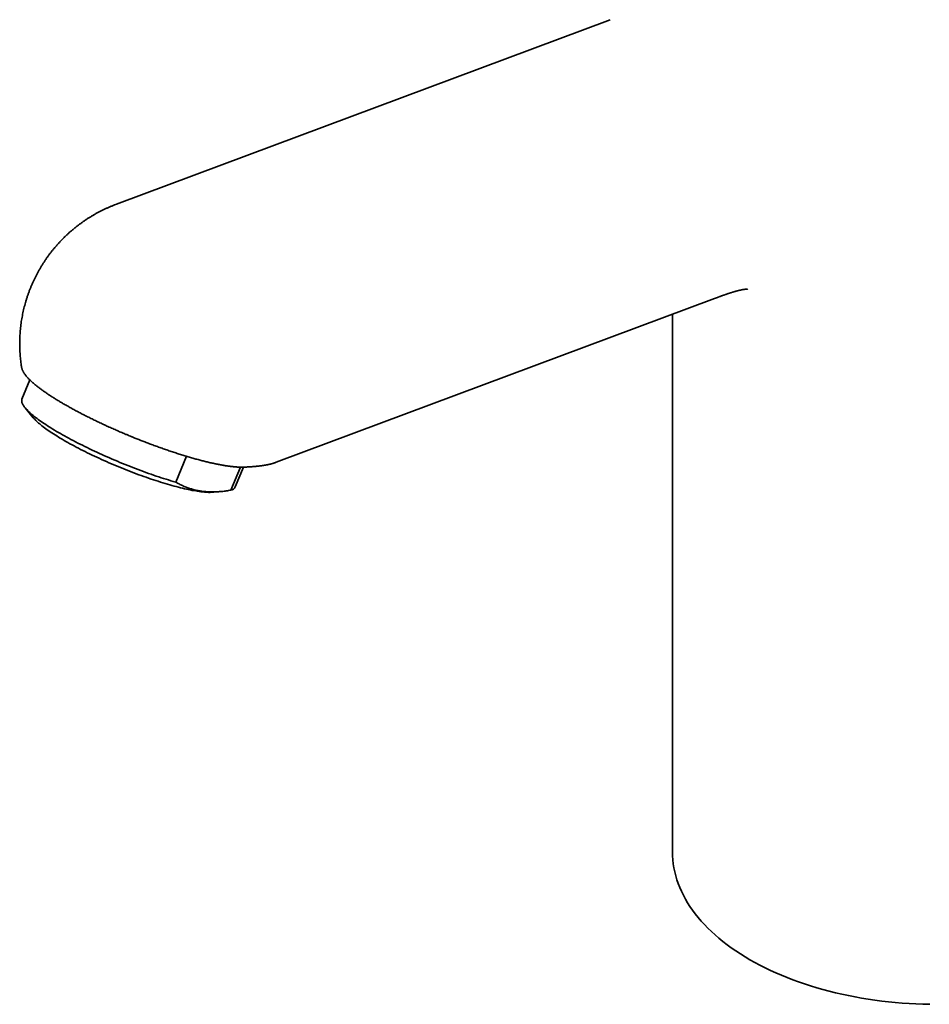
# Model space of a CAD drawing. Header units: millimetres. Extents: x 8 to 747, y 12 to 1054.
# Tile 8 of 26: x 516 to 611, y 324 to 427. Entities that reach past the tile are written whole.
import ezdxf

# ---------------------------------------------------------------- set-up
doc = ezdxf.new("R2010")
doc.units = ezdxf.units.MM

msp = doc.modelspace()

# ---------------------------------------------------------------- linework, layer by layer
at = {"color": 7, "linetype": 'Continuous', "lineweight": 35}
for p, q in [((577.72, 426.51), (526.33, 407.31)), ((542.94, 380.43), (588.57, 397.48)), ((588.57, 397.48), (588.61, 397.49)), ((584.19, 395.84), (584.19, 339.87)), ((516.45, 390.35), (516.45, 390.35)), ((517.31, 389), (516.49, 387.01)), ((516.82, 386.11), (517.67, 385.07)), ((532.49, 378.36), (533.6, 381.06)), ((542.94, 380.43), (542.94, 380.43)), ((538.24, 377.53), (539.23, 379.92)), ((538.68, 377.86), (539.53, 379.93)), ((536.47, 377.31), (537.29, 377.4))]:
    msp.add_line(p, q, dxfattribs=at)
at = {"color": 7, "linetype": 'Continuous', "lineweight": 35, "flags": 128}
for points in [[(532.49, 378.36), (532.24, 378.43), (531.99, 378.51), (531.74, 378.59), (531.49, 378.67), (531.23, 378.75), (530.98, 378.83), (530.72, 378.92), (530.46, 379), (530.19, 379.09), (529.93, 379.19), (529.66, 379.28), (529.39, 379.38), (529.13, 379.47), (528.86, 379.57), (528.59, 379.67), (528.31, 379.78), (528.04, 379.88), (527.77, 379.99), (527.5, 380.09), (527.23, 380.2), (526.96, 380.31), (526.69, 380.42), (526.42, 380.54), (526.15, 380.65), (525.88, 380.77), (525.61, 380.88), (525.34, 381), (525.08, 381.12), (524.81, 381.23), (524.55, 381.35), (524.29, 381.47), (524.03, 381.59), (523.78, 381.71), (523.52, 381.83), (523.27, 381.96), (523.02, 382.08), (522.78, 382.2), (522.53, 382.32), (522.29, 382.44), (522.05, 382.57), (521.82, 382.69), (521.59, 382.81), (521.36, 382.93), (521.14, 383.05), (520.92, 383.18), (520.7, 383.3), (520.49, 383.42), (520.29, 383.54), (520.08, 383.65), (519.88, 383.77), (519.69, 383.89), (519.5, 384.01), (519.32, 384.12), (519.14, 384.24), (518.96, 384.35), (518.79, 384.46), (518.63, 384.57), (518.47, 384.68), (518.32, 384.79), (518.17, 384.9), (518.03, 385.01), (517.89, 385.11), (517.76, 385.21), (517.64, 385.31), (517.52, 385.41), (517.41, 385.51), (517.3, 385.61), (517.2, 385.7), (517.11, 385.79), (517.02, 385.88), (516.94, 385.97), (516.86, 386.05), (516.79, 386.14), (516.73, 386.22), (516.67, 386.3), (516.62, 386.37), (516.58, 386.45), (516.54, 386.52), (516.51, 386.59), (516.49, 386.66), (516.47, 386.72), (516.46, 386.78), (516.46, 386.84), (516.46, 386.9), (516.47, 386.95), (516.49, 387.01), (516.49, 387.01)], [(534.92, 377.39), (534.74, 377.42), (534.57, 377.45), (534.39, 377.48), (534.2, 377.51), (534.01, 377.55), (533.81, 377.59), (533.61, 377.64), (533.41, 377.68), (533.2, 377.73), (532.99, 377.78), (532.77, 377.84), (532.55, 377.9), (532.33, 377.96), (532.1, 378.02), (531.87, 378.08), (531.64, 378.15), (531.4, 378.22), (531.16, 378.29), (530.92, 378.37), (530.67, 378.45), (530.43, 378.53), (530.18, 378.61), (529.93, 378.69), (529.67, 378.78), (529.42, 378.87), (529.16, 378.96), (528.91, 379.05), (528.65, 379.14), (528.39, 379.24), (528.13, 379.34), (527.87, 379.44), (527.61, 379.54), (527.35, 379.64), (527.09, 379.74), (526.83, 379.85), (526.57, 379.95), (526.31, 380.06), (526.05, 380.17), (525.79, 380.28), (525.53, 380.39), (525.28, 380.51), (525.02, 380.62), (524.77, 380.73), (524.52, 380.85), (524.27, 380.96), (524.02, 381.08), (523.78, 381.19), (523.53, 381.31), (523.29, 381.43), (523.05, 381.54), (522.82, 381.66), (522.59, 381.78), (522.36, 381.9), (522.14, 382.01), (521.92, 382.13), (521.7, 382.25), (521.48, 382.36), (521.27, 382.48), (521.07, 382.6), (520.87, 382.71), (520.67, 382.83), (520.48, 382.94), (520.29, 383.05), (520.11, 383.17), (519.93, 383.28), (519.76, 383.39), (519.59, 383.5), (519.43, 383.6), (519.27, 383.71), (519.12, 383.82), (518.97, 383.92), (518.83, 384.02), (518.7, 384.12), (518.57, 384.22), (518.45, 384.32), (518.33, 384.42), (518.22, 384.51), (518.12, 384.6), (518.02, 384.69), (517.93, 384.78), (517.85, 384.87), (517.77, 384.95), (517.7, 385.03), (517.67, 385.07)], [(584.19, 339.87), (584.2, 339.45), (584.23, 339.04), (584.28, 338.62), (584.34, 338.21), (584.43, 337.79), (584.53, 337.38), (584.65, 336.97), (584.79, 336.57), (584.95, 336.16), (585.13, 335.76), (585.33, 335.36), (585.54, 334.96), (585.77, 334.57), (586.02, 334.18), (586.29, 333.79), (586.57, 333.41), (586.87, 333.03), (587.19, 332.66), (587.53, 332.29), (587.88, 331.93), (588.25, 331.57), (588.63, 331.22), (589.03, 330.87), (589.45, 330.54), (589.88, 330.2), (590.32, 329.88), (590.78, 329.56), (591.26, 329.24), (591.75, 328.94), (592.25, 328.64)], [(592.25, 328.64), (592.76, 328.35), (593.29, 328.07), (593.83, 327.8), (594.39, 327.53), (594.95, 327.27), (595.53, 327.02), (596.12, 326.78), (596.72, 326.55), (597.33, 326.33), (597.94, 326.12), (598.57, 325.92), (599.21, 325.72), (599.85, 325.54), (600.51, 325.36), (601.17, 325.2), (601.84, 325.05), (602.51, 324.9), (603.2, 324.77), (603.88, 324.65), (604.58, 324.53), (605.27, 324.43), (605.98, 324.34), (606.68, 324.26), (607.39, 324.19), (608.1, 324.13), (608.82, 324.08), (609.54, 324.04), (610.25, 324.01), (610.97, 324)]]:
    msp.add_lwpolyline(points, dxfattribs=at)
at = {"color": 7, "linetype": 'Continuous', "lineweight": 35}
for centre, radius, start, end in [((536.03, 383.94), 6.64, 260.3246, 273.8343), ((538.1, 378.17), 0.655, 282.0875, 331.8167)]:
    msp.add_arc(centre, radius, start, end, dxfattribs=at)
for points, knots in [([(526.33, 407.31), (526.3, 407.3), (526.18, 407.26), (525.97, 407.17), (525.69, 407.06), (525.42, 406.94), (525.14, 406.81), (524.87, 406.68), (524.59, 406.54), (524.32, 406.4), (524.05, 406.24), (523.78, 406.09), (523.52, 405.92), (523.25, 405.76), (522.99, 405.58), (522.74, 405.4), (522.48, 405.22), (522.23, 405.03), (521.99, 404.83), (521.75, 404.63), (521.51, 404.43), (521.27, 404.22), (521.04, 404), (520.82, 403.78), (520.6, 403.56), (520.38, 403.33), (520.17, 403.09), (519.96, 402.86), (519.76, 402.62), (519.56, 402.37), (519.37, 402.12), (519.18, 401.87), (519, 401.61), (518.83, 401.35), (518.66, 401.08), (518.49, 400.82), (518.33, 400.55), (518.17, 400.27), (518.02, 399.99), (517.88, 399.71), (517.74, 399.43), (517.61, 399.14), (517.49, 398.85), (517.36, 398.56), (517.25, 398.27), (517.14, 397.97), (517.04, 397.68), (516.94, 397.38), (516.85, 397.07), (516.77, 396.77), (516.69, 396.46), (516.62, 396.16), (516.55, 395.85), (516.5, 395.54), (516.44, 395.23), (516.4, 394.92), (516.36, 394.6), (516.32, 394.29), (516.3, 393.98), (516.27, 393.66), (516.26, 393.35), (516.25, 393.03), (516.25, 392.72), (516.26, 392.4), (516.27, 392.09), (516.28, 391.77), (516.31, 391.46), (516.34, 391.14), (516.38, 390.83), (516.41, 390.56), (516.44, 390.4), (516.45, 390.35)], [0, 0, 0, 0, 0.004164, 0.017893, 0.031865, 0.046021, 0.060317, 0.074721, 0.089207, 0.103758, 0.118358, 0.132997, 0.147668, 0.162364, 0.17708, 0.191812, 0.206558, 0.221315, 0.236082, 0.250856, 0.265638, 0.280424, 0.295216, 0.310012, 0.324812, 0.339614, 0.35442, 0.369228, 0.384038, 0.39885, 0.413663, 0.428478, 0.443295, 0.458112, 0.472931, 0.48775, 0.502571, 0.517392, 0.532214, 0.547037, 0.56186, 0.576684, 0.591508, 0.606333, 0.621158, 0.635983, 0.650809, 0.665635, 0.680462, 0.695289, 0.710116, 0.724943, 0.739771, 0.754599, 0.769427, 0.784255, 0.799083, 0.813912, 0.828741, 0.84357, 0.858399, 0.873228, 0.888057, 0.902887, 0.917717, 0.932546, 0.947376, 0.962206, 0.977037, 0.991867, 1, 1, 1, 1]), ([(588.62, 397.5), (588.64, 397.5), (588.68, 397.52), (588.74, 397.54), (588.81, 397.57), (588.87, 397.59), (588.94, 397.62), (589.02, 397.64), (589.1, 397.68), (589.2, 397.71), (589.29, 397.75), (589.39, 397.78), (589.49, 397.82), (589.57, 397.85), (589.65, 397.87), (589.71, 397.9), (589.77, 397.91), (589.81, 397.93), (589.86, 397.95), (589.9, 397.96), (589.95, 397.98), (590, 398), (590.07, 398.02), (590.13, 398.04), (590.2, 398.06), (590.27, 398.08), (590.33, 398.1), (590.38, 398.12), (590.43, 398.14), (590.48, 398.15), (590.54, 398.17), (590.6, 398.18), (590.66, 398.2), (590.72, 398.22), (590.77, 398.24), (590.82, 398.25), (590.87, 398.26), (590.92, 398.28), (590.98, 398.29), (591.04, 398.31), (591.1, 398.32), (591.16, 398.34), (591.21, 398.35), (591.26, 398.36), (591.33, 398.37), (591.4, 398.39), (591.48, 398.41), (591.56, 398.42), (591.63, 398.43), (591.68, 398.44), (591.72, 398.44), (591.74, 398.45), (591.75, 398.45), (591.77, 398.45), (591.79, 398.45), (591.81, 398.45), (591.82, 398.46), (591.84, 398.46), (591.85, 398.46), (591.86, 398.46), (591.87, 398.46), (591.88, 398.46), (591.89, 398.46), (591.9, 398.46), (591.91, 398.46), (591.92, 398.47), (591.93, 398.47), (591.94, 398.47), (591.95, 398.47), (591.96, 398.47), (591.97, 398.47), (591.97, 398.47), (591.98, 398.47), (591.98, 398.47), (591.99, 398.47), (591.99, 398.47), (592, 398.47), (592, 398.47), (592, 398.47), (592.01, 398.47), (592.01, 398.47), (592.01, 398.47), (592.01, 398.47), (592.01, 398.47), (592.01, 398.47)], [0, 0, 0, 0, 0.005416, 0.016711, 0.026397, 0.03617, 0.046169, 0.058905, 0.071295, 0.085362, 0.102588, 0.11962, 0.135629, 0.150696, 0.164828, 0.175687, 0.1854, 0.193965, 0.201396, 0.209457, 0.219418, 0.230551, 0.243374, 0.257767, 0.271724, 0.284523, 0.297886, 0.309701, 0.32006, 0.330985, 0.343308, 0.357029, 0.371832, 0.386916, 0.400297, 0.412085, 0.424338, 0.43785, 0.455147, 0.471019, 0.488857, 0.507838, 0.522511, 0.54017, 0.560254, 0.586356, 0.620362, 0.65092, 0.679392, 0.716242, 0.724353, 0.730949, 0.738203, 0.746302, 0.755197, 0.764846, 0.773704, 0.780886, 0.786568, 0.793675, 0.802126, 0.810245, 0.817363, 0.823541, 0.829283, 0.834701, 0.842858, 0.853163, 0.864598, 0.875585, 0.885614, 0.894096, 0.90193, 0.909871, 0.918388, 0.928716, 0.939314, 0.949396, 0.958575, 0.966521, 0.973796, 0.98345, 0.993709, 1, 1, 1, 1]), ([(516.45, 390.34), (516.45, 390.32), (516.46, 390.27), (516.48, 390.19), (516.51, 390.11), (516.54, 390.02), (516.58, 389.93), (516.63, 389.84), (516.69, 389.74), (516.75, 389.65), (516.81, 389.56), (516.89, 389.46), (516.96, 389.37), (517.04, 389.28), (517.13, 389.18), (517.22, 389.09), (517.32, 388.99), (517.42, 388.9), (517.52, 388.8), (517.63, 388.7), (517.74, 388.61), (517.86, 388.51), (517.98, 388.41), (518.11, 388.31), (518.24, 388.21), (518.38, 388.1), (518.52, 388), (518.66, 387.9), (518.81, 387.79), (518.96, 387.69), (519.11, 387.58), (519.27, 387.47), (519.44, 387.37), (519.61, 387.26), (519.78, 387.15), (519.95, 387.04), (520.13, 386.93), (520.32, 386.82), (520.5, 386.71), (520.69, 386.59), (520.88, 386.48), (521.08, 386.37), (521.28, 386.26), (521.48, 386.14), (521.69, 386.03), (521.9, 385.92), (522.11, 385.8), (522.32, 385.69), (522.54, 385.57), (522.76, 385.46), (522.98, 385.34), (523.21, 385.23), (523.44, 385.12), (523.67, 385), (523.9, 384.89), (524.13, 384.77), (524.37, 384.66), (524.6, 384.55), (524.84, 384.44), (525.08, 384.32), (525.32, 384.21), (525.56, 384.1), (525.81, 383.99), (526.05, 383.89), (526.29, 383.78), (526.53, 383.67), (526.77, 383.57), (527, 383.47), (527.21, 383.38), (527.39, 383.31), (527.57, 383.23), (527.7, 383.18), (527.77, 383.15)], [0, 0, 0, 0, 0.008899, 0.023131, 0.036653, 0.050797, 0.065502, 0.080648, 0.096087, 0.111675, 0.127296, 0.142863, 0.15835, 0.173746, 0.189048, 0.204261, 0.219391, 0.234445, 0.249431, 0.264356, 0.279227, 0.294049, 0.308828, 0.323568, 0.338274, 0.352948, 0.367596, 0.382218, 0.396818, 0.411398, 0.425959, 0.440504, 0.455034, 0.46955, 0.484053, 0.498545, 0.513027, 0.527498, 0.541961, 0.556415, 0.570861, 0.585299, 0.599731, 0.614156, 0.628575, 0.642988, 0.657395, 0.671796, 0.686191, 0.700581, 0.714965, 0.729343, 0.743715, 0.75808, 0.772438, 0.786788, 0.801129, 0.815459, 0.829777, 0.84408, 0.858363, 0.872621, 0.886845, 0.901021, 0.915123, 0.929107, 0.942877, 0.956198, 0.969015, 0.978086, 0.987181, 1, 1, 1, 1]), ([(527.77, 383.15), (527.86, 383.11), (527.99, 383.06), (528.18, 382.98), (528.34, 382.92), (528.54, 382.84), (528.74, 382.76), (528.95, 382.67), (529.18, 382.59), (529.4, 382.5), (529.63, 382.41), (529.87, 382.32), (530.1, 382.23), (530.34, 382.15), (530.58, 382.06), (530.82, 381.97), (531.07, 381.89), (531.31, 381.8), (531.55, 381.72), (531.79, 381.64), (532.03, 381.56), (532.27, 381.48), (532.51, 381.4), (532.75, 381.32), (532.98, 381.25), (533.22, 381.17), (533.45, 381.1), (533.68, 381.03), (533.91, 380.96), (534.14, 380.9), (534.37, 380.83), (534.59, 380.77), (534.81, 380.71), (535.03, 380.65), (535.25, 380.6), (535.46, 380.54), (535.67, 380.49), (535.88, 380.44), (536.08, 380.39), (536.28, 380.35), (536.48, 380.3), (536.68, 380.26), (536.87, 380.22), (537.05, 380.19), (537.24, 380.15), (537.42, 380.12), (537.6, 380.09), (537.77, 380.06), (537.94, 380.04), (538.11, 380.02), (538.27, 380), (538.43, 379.98), (538.58, 379.96), (538.73, 379.95), (538.88, 379.94), (539.02, 379.93), (539.16, 379.93), (539.29, 379.92), (539.43, 379.92), (539.52, 379.92), (539.57, 379.93), (539.58, 379.93)], [0, 0, 0, 0, 0.0188539, 0.0266256, 0.0395129, 0.0529168, 0.0673109, 0.0823442, 0.0978745, 0.1137885, 0.1300058, 0.1464669, 0.1631266, 0.1799507, 0.1969119, 0.2139891, 0.2311648, 0.248425, 0.265758, 0.2831543, 0.3006055, 0.318105, 0.3356466, 0.3532254, 0.3708369, 0.3884773, 0.4061433, 0.4238319, 0.4415405, 0.4592668, 0.4770088, 0.4947646, 0.5125328, 0.5303119, 0.5481006, 0.5658978, 0.5837027, 0.6015144, 0.6193323, 0.6371558, 0.6549846, 0.6728183, 0.690657, 0.7085006, 0.7263493, 0.7442036, 0.762064, 0.7799315, 0.797807, 0.815692, 0.8335881, 0.8514974, 0.8694224, 0.8873661, 0.905332, 0.923324, 0.9413469, 0.9594058, 0.9775066, 0.9956551, 1, 1, 1, 1]), ([(539.58, 379.93), (539.62, 379.93), (539.71, 379.93), (539.82, 379.94), (539.93, 379.94), (540.03, 379.95), (540.12, 379.95), (540.19, 379.96), (540.26, 379.96), (540.32, 379.96), (540.37, 379.97), (540.42, 379.97), (540.45, 379.97), (540.47, 379.98), (540.49, 379.98), (540.52, 379.98), (540.54, 379.98), (540.57, 379.98), (540.61, 379.99), (540.67, 379.99), (540.74, 380), (540.83, 380.01), (540.94, 380.02), (541.03, 380.03), (541.12, 380.04), (541.19, 380.04), (541.26, 380.05), (541.32, 380.06), (541.38, 380.07), (541.43, 380.08), (541.48, 380.08), (541.53, 380.09), (541.59, 380.1), (541.66, 380.11), (541.74, 380.12), (541.82, 380.14), (541.91, 380.15), (542.01, 380.17), (542.11, 380.19), (542.21, 380.21), (542.31, 380.24), (542.41, 380.26), (542.5, 380.28), (542.56, 380.3), (542.61, 380.32), (542.63, 380.32), (542.66, 380.33), (542.69, 380.34), (542.73, 380.35), (542.78, 380.37), (542.83, 380.39), (542.88, 380.4), (542.92, 380.42), (542.94, 380.43)], [0, 0, 0, 0, 0.032192, 0.06207, 0.089634, 0.114882, 0.137813, 0.158426, 0.176721, 0.192698, 0.206355, 0.217693, 0.225736, 0.231991, 0.237364, 0.243333, 0.24992, 0.257125, 0.269695, 0.283791, 0.299412, 0.329656, 0.360041, 0.390441, 0.410806, 0.431178, 0.451265, 0.469841, 0.486768, 0.502048, 0.515678, 0.528395, 0.547839, 0.570041, 0.594975, 0.620614, 0.645689, 0.677676, 0.71018, 0.744449, 0.777774, 0.809704, 0.840171, 0.868881, 0.878546, 0.88798, 0.897748, 0.909651, 0.923826, 0.939962, 0.958292, 0.978819, 1, 1, 1, 1]), ([(532.49, 378.36), (532.6, 378.3), (532.83, 378.17), (533.19, 378), (533.56, 377.84), (533.93, 377.71), (534.31, 377.59), (534.69, 377.5), (535.09, 377.43), (535.5, 377.38), (535.92, 377.35), (536.37, 377.34), (536.82, 377.36), (537.28, 377.39), (537.76, 377.45), (538.08, 377.51), (538.24, 377.53)], [0, 0, 0, 0, 0.071384, 0.142234, 0.212563, 0.282422, 0.351895, 0.42109, 0.490132, 0.559156, 0.631593, 0.704305, 0.777422, 0.851042, 0.925229, 1, 1, 1, 1])]:
    msp.add_open_spline(points, degree=3, knots=knots, dxfattribs=at)

doc.saveas('drawing.dxf')
